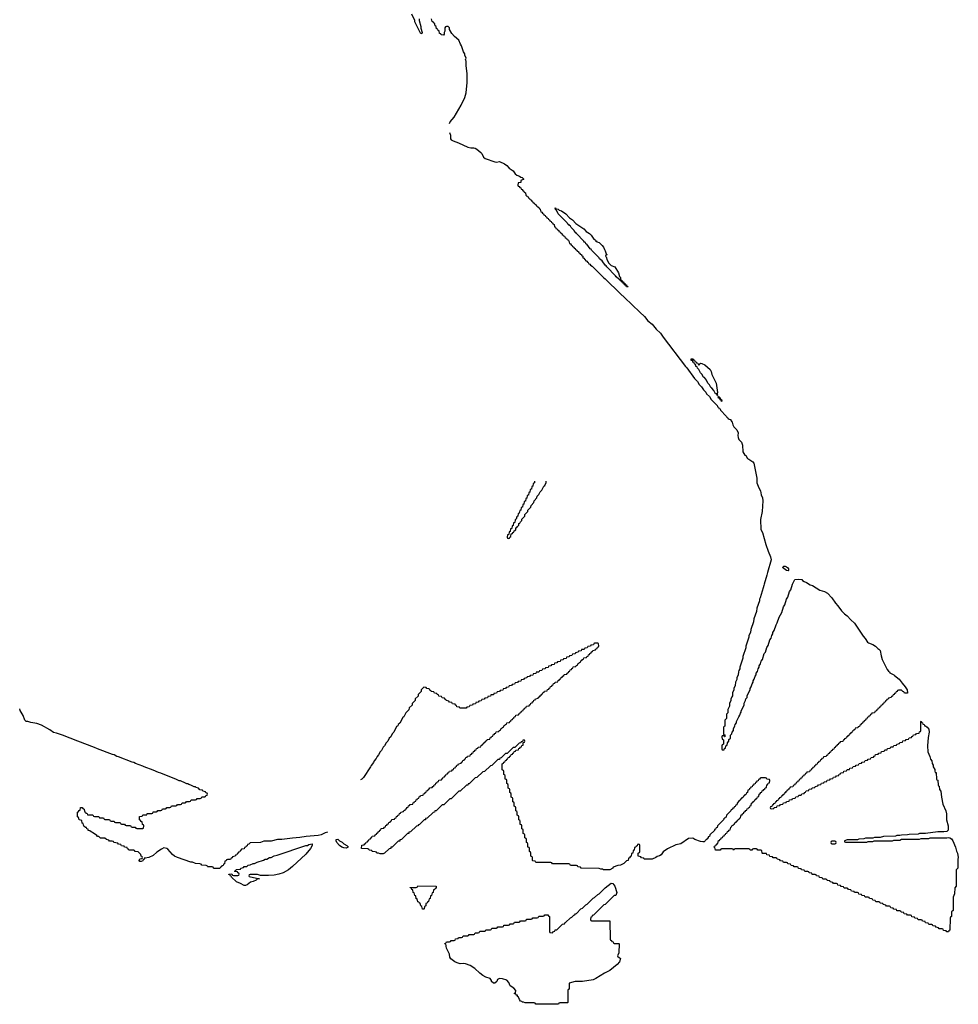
# Model space of a CAD drawing. Header units: inches. Extents: x 2550115 to 2887259, y 311850 to 494471.
# Tile 102 of 115: x 2790482 to 2802902, y 453088 to 466120. Entities that reach past the tile are written whole.
import ezdxf

# ---------------------------------------------------------------- set-up
doc = ezdxf.new("R2010")
doc.units = ezdxf.units.IN
doc.header["$MEASUREMENT"] = 0
for name, color, linetype in [('C7495', 7, 'Continuous'), ('C7496', 7, 'Continuous'), ('C8405', 7, 'Continuous'), ('C8406', 7, 'Continuous')]:
    doc.layers.add(name, color=color, linetype=linetype)

msp = doc.modelspace()

# ---------------------------------------------------------------- linework, layer by layer
at = {"layer": 'C7495', "color": 6}
for points in [[(2797294, 460000), (2797294, 459990), (2797278, 459982), (2797273, 459947), (2797258, 459942), (2797253, 459907), (2797238, 459902), (2797233, 459867), (2797218, 459862), (2797213, 459827), (2797198, 459822), (2797193, 459787), (2797178, 459782), (2797173, 459747), (2797158, 459742), (2797153, 459707), (2797138, 459702), (2797133, 459667), (2797118, 459662), (2797113, 459627), (2797098, 459622), (2797093, 459587), (2797078, 459582), (2797073, 459547), (2797058, 459542), (2797053, 459507), (2797038, 459502), (2797033, 459467), (2797018, 459462), (2797013, 459427), (2796998, 459422), (2796993, 459387), (2796978, 459382), (2796973, 459347), (2796958, 459342), (2796953, 459307), (2796938, 459302), (2796934, 459270), (2796938, 459258), (2796950, 459254), (2796962, 459258), (2796967, 459273), (2796982, 459278), (2796987, 459313), (2797002, 459318), (2797007, 459333), (2797022, 459338), (2797027, 459353), (2797046, 459370), (2797047, 459393), (2797062, 459398), (2797067, 459413), (2797086, 459430), (2797087, 459453), (2797102, 459458), (2797107, 459473), (2797126, 459490), (2797126, 459510), (2797166, 459550), (2797166, 459570), (2797206, 459610), (2797206, 459630), (2797246, 459670), (2797248, 459692), (2797286, 459730), (2797288, 459752), (2797326, 459790), (2797328, 459812), (2797350, 459834), (2797368, 459872), (2797390, 459894), (2797416, 459944), (2797430, 459954), (2797447, 459993), (2797448, 460000)], [(2800000, 455776), (2799974, 455750), (2799970, 455726), (2799958, 455722), (2799950, 455706), (2799938, 455702), (2799930, 455686), (2799918, 455682), (2799914, 455670), (2799898, 455662), (2799894, 455650), (2799834, 455590), (2799830, 455566), (2799818, 455562), (2799814, 455550), (2799798, 455542), (2799794, 455530), (2799714, 455450), (2799710, 455426), (2799698, 455422), (2799690, 455406), (2799678, 455402), (2799674, 455390), (2799614, 455330), (2799611, 455309), (2799594, 455306), (2799590, 455286), (2799578, 455282), (2799574, 455270), (2799558, 455262), (2799554, 455250), (2799540, 455240), (2799522, 455238), (2799490, 455243), (2799415, 455270), (2799390, 455286), (2799330, 455282), (2799230, 455210), (2799163, 455197), (2799053, 455147), (2798996, 455105), (2798970, 455067), (2798950, 455053), (2798917, 455043), (2798898, 455030), (2798850, 455010), (2798746, 455010), (2798742, 455022), (2798708, 455028), (2798702, 455042), (2798667, 455047), (2798666, 455090), (2798682, 455098), (2798686, 455110), (2798686, 455190), (2798682, 455202), (2798670, 455206), (2798658, 455202), (2798653, 455187), (2798638, 455182), (2798633, 455167), (2798618, 455162), (2798614, 455130), (2798598, 455122), (2798593, 455087), (2798578, 455082), (2798573, 455047), (2798558, 455042), (2798553, 455027), (2798538, 455022), (2798534, 454990), (2798510, 454986), (2798474, 454950), (2798434, 454930), (2798396, 454924), (2798337, 454903), (2798330, 454889), (2798290, 454869), (2798209, 454869), (2798196, 454876), (2798170, 454878), (2798150, 454886), (2797910, 454889), (2797902, 454902), (2797867, 454907), (2797862, 454922), (2797850, 454926), (2797770, 454926), (2797762, 454942), (2797750, 454946), (2797530, 454946), (2797522, 454962), (2797510, 454966), (2797310, 454966), (2797302, 454982), (2797270, 454986), (2797266, 454990), (2797266, 455030), (2797262, 455042), (2797246, 455050), (2797246, 455090), (2797242, 455102), (2797226, 455110), (2797226, 455150), (2797222, 455162), (2797206, 455170), (2797206, 455210), (2797202, 455222), (2797186, 455230), (2797186, 455270), (2797182, 455282), (2797166, 455290), (2797166, 455330), (2797162, 455342), (2797146, 455350), (2797146, 455390), (2797142, 455402), (2797126, 455410), (2797126, 455450), (2797122, 455462), (2797106, 455470), (2797106, 455510), (2797102, 455522), (2797086, 455530), (2797086, 455570), (2797082, 455582), (2797066, 455590), (2797066, 455630), (2797062, 455642), (2797046, 455650), (2797046, 455690), (2797042, 455702), (2797026, 455710), (2797026, 455750), (2797022, 455762), (2797006, 455770), (2797006, 455810), (2797002, 455822), (2796986, 455830), (2796986, 455870), (2796982, 455882), (2796966, 455890), (2796966, 455930), (2796962, 455942), (2796946, 455950), (2796946, 455990), (2796942, 456002), (2796926, 456010), (2796926, 456050), (2796922, 456062), (2796906, 456070), (2796906, 456110), (2796902, 456122), (2796886, 456130), (2796886, 456170), (2796882, 456182), (2796866, 456190), (2796866, 456270), (2796882, 456278), (2796890, 456294), (2796902, 456298), (2796910, 456314), (2796922, 456318), (2796927, 456333), (2796942, 456338), (2796947, 456353), (2796962, 456358), (2796967, 456373), (2796982, 456378), (2796987, 456393), (2797002, 456398), (2797007, 456413), (2797022, 456418), (2797027, 456433), (2797042, 456438), (2797047, 456453), (2797082, 456458), (2797087, 456473), (2797102, 456478), (2797107, 456493), (2797122, 456498), (2797127, 456513), (2797142, 456518), (2797146, 456554), (2797162, 456558), (2797166, 456570), (2797162, 456582), (2797150, 456586), (2797138, 456582), (2797134, 456566), (2797118, 456562), (2797113, 456547), (2797090, 456546), (2797033, 456487), (2797010, 456486), (2796933, 456407), (2796910, 456406), (2796851, 456349), (2796834, 456346), (2796831, 456329), (2796810, 456326), (2796731, 456249), (2796710, 456246), (2796631, 456169), (2796610, 456166), (2796531, 456089), (2796510, 456086), (2796430, 456008), (2796414, 456006), (2796412, 455990), (2796392, 455988), (2796311, 455909), (2796292, 455908), (2796191, 455809), (2796172, 455808), (2796092, 455730), (2796072, 455728), (2795992, 455650), (2795973, 455647), (2795970, 455629), (2795952, 455628), (2795872, 455550), (2795853, 455547), (2795850, 455529), (2795832, 455528), (2795772, 455470), (2795758, 455462), (2795750, 455449), (2795732, 455448), (2795652, 455370), (2795633, 455367), (2795630, 455349), (2795612, 455348), (2795532, 455270), (2795513, 455267), (2795510, 455249), (2795492, 455248), (2795412, 455170), (2795393, 455167), (2795391, 455150), (2795372, 455148), (2795310, 455089), (2795290, 455078), (2795250, 455078), (2795230, 455089), (2795206, 455090), (2795202, 455102), (2795187, 455107), (2795146, 455110), (2795142, 455122), (2795106, 455130), (2795102, 455142), (2795090, 455146), (2795006, 455150), (2795007, 455193), (2795042, 455198), (2795047, 455213), (2795062, 455218), (2795067, 455233), (2795082, 455238), (2795087, 455253), (2795102, 455258), (2795107, 455273), (2795122, 455278), (2795127, 455293), (2795142, 455298), (2795147, 455313), (2795182, 455318), (2795187, 455333), (2795202, 455338), (2795207, 455353), (2795222, 455358), (2795227, 455373), (2795242, 455378), (2795247, 455393), (2795262, 455398), (2795267, 455413), (2795302, 455418), (2795307, 455433), (2795322, 455438), (2795327, 455453), (2795342, 455458), (2795347, 455473), (2795362, 455478), (2795367, 455493), (2795382, 455498), (2795387, 455513), (2795402, 455518), (2795407, 455533), (2795442, 455538), (2795447, 455553), (2795462, 455558), (2795467, 455573), (2795482, 455578), (2795487, 455593), (2795502, 455598), (2795507, 455613), (2795522, 455618), (2795527, 455633), (2795562, 455638), (2795567, 455653), (2795582, 455658), (2795587, 455673), (2795602, 455678), (2795607, 455693), (2795622, 455698), (2795627, 455713), (2795642, 455718), (2795647, 455733), (2795682, 455738), (2795687, 455753), (2795702, 455758), (2795707, 455773), (2795722, 455778), (2795727, 455793), (2795742, 455798), (2795747, 455813), (2795762, 455818), (2795767, 455833), (2795782, 455838), (2795787, 455853), (2795822, 455858), (2795827, 455873), (2795842, 455878), (2795847, 455893), (2795862, 455898), (2795867, 455913), (2795882, 455918), (2795887, 455933), (2795902, 455938), (2795907, 455953), (2795942, 455958), (2795947, 455973), (2795962, 455978), (2795967, 455993), (2795982, 455998), (2795987, 456013), (2796002, 456018), (2796007, 456033), (2796022, 456038), (2796027, 456053), (2796062, 456058), (2796067, 456073), (2796082, 456078), (2796087, 456093), (2796102, 456098), (2796107, 456113), (2796122, 456118), (2796127, 456133), (2796142, 456138), (2796147, 456153), (2796162, 456158), (2796167, 456173), (2796202, 456178), (2796207, 456193), (2796222, 456198), (2796227, 456213), (2796242, 456218), (2796247, 456233), (2796262, 456238), (2796267, 456253), (2796282, 456258), (2796287, 456273), (2796322, 456278), (2796327, 456293), (2796342, 456298), (2796347, 456313), (2796362, 456318), (2796367, 456333), (2796382, 456338), (2796387, 456353), (2796402, 456358), (2796407, 456373), (2796442, 456378), (2796447, 456393), (2796462, 456398), (2796467, 456413), (2796482, 456418), (2796487, 456433), (2796502, 456438), (2796507, 456453), (2796522, 456458), (2796527, 456473), (2796542, 456478), (2796547, 456493), (2796582, 456498), (2796587, 456513), (2796602, 456518), (2796607, 456533), (2796622, 456538), (2796627, 456553), (2796642, 456558), (2796647, 456573), (2796662, 456578), (2796667, 456593), (2796702, 456598), (2796707, 456613), (2796722, 456618), (2796727, 456633), (2796742, 456638), (2796747, 456653), (2796762, 456658), (2796767, 456673), (2796782, 456678), (2796787, 456693), (2796822, 456698), (2796827, 456713), (2796842, 456718), (2796847, 456733), (2796862, 456738), (2796867, 456753), (2796882, 456758), (2796887, 456773), (2796902, 456778), (2796907, 456793), (2796922, 456798), (2796927, 456813), (2796962, 456818), (2796967, 456833), (2796982, 456838), (2796987, 456853), (2797002, 456858), (2797007, 456873), (2797022, 456878), (2797027, 456893), (2797042, 456898), (2797047, 456913), (2797082, 456918), (2797087, 456933), (2797102, 456938), (2797107, 456953), (2797122, 456958), (2797127, 456973), (2797142, 456978), (2797147, 456993), (2797162, 456998), (2797167, 457013), (2797182, 457018), (2797187, 457033), (2797222, 457038), (2797227, 457053), (2797242, 457058), (2797247, 457073), (2797262, 457078), (2797267, 457093), (2797282, 457098), (2797287, 457113), (2797302, 457118), (2797307, 457133), (2797342, 457138), (2797347, 457153), (2797362, 457158), (2797367, 457173), (2797382, 457178), (2797387, 457193), (2797402, 457198), (2797407, 457213), (2797422, 457218), (2797427, 457233), (2797462, 457238), (2797467, 457253), (2797482, 457258), (2797487, 457273), (2797502, 457278), (2797507, 457293), (2797522, 457298), (2797527, 457313), (2797542, 457318), (2797547, 457333), (2797562, 457338), (2797567, 457353), (2797602, 457358), (2797607, 457373), (2797622, 457378), (2797627, 457393), (2797642, 457398), (2797647, 457413), (2797662, 457418), (2797667, 457433), (2797682, 457438), (2797687, 457453), (2797722, 457458), (2797727, 457473), (2797742, 457478), (2797747, 457493), (2797762, 457498), (2797767, 457513), (2797782, 457518), (2797787, 457533), (2797802, 457538), (2797807, 457553), (2797842, 457558), (2797847, 457573), (2797862, 457578), (2797867, 457593), (2797882, 457598), (2797887, 457613), (2797902, 457618), (2797907, 457633), (2797922, 457638), (2797927, 457653), (2797942, 457658), (2797947, 457673), (2797982, 457678), (2797987, 457693), (2798002, 457698), (2798007, 457713), (2798022, 457718), (2798027, 457733), (2798042, 457738), (2798047, 457753), (2798062, 457758), (2798067, 457773), (2798102, 457778), (2798107, 457793), (2798122, 457798), (2798127, 457813), (2798142, 457818), (2798146, 457830), (2798142, 457862), (2798130, 457866), (2798090, 457866), (2798078, 457862), (2798073, 457847), (2798038, 457842), (2798033, 457827), (2797998, 457822), (2797993, 457807), (2797958, 457802), (2797950, 457786), (2797918, 457782), (2797910, 457766), (2797878, 457762), (2797873, 457747), (2797838, 457742), (2797833, 457727), (2797798, 457722), (2797790, 457706), (2797758, 457702), (2797753, 457687), (2797718, 457682), (2797713, 457667), (2797678, 457662), (2797673, 457647), (2797638, 457642), (2797633, 457627), (2797598, 457622), (2797590, 457606), (2797558, 457602), (2797553, 457587), (2797518, 457582), (2797510, 457566), (2797478, 457562), (2797473, 457547), (2797438, 457542), (2797433, 457527), (2797398, 457522), (2797393, 457507), (2797358, 457502), (2797350, 457486), (2797318, 457482), (2797313, 457467), (2797278, 457462), (2797270, 457446), (2797238, 457442), (2797230, 457426), (2797198, 457422), (2797193, 457407), (2797158, 457402), (2797150, 457386), (2797118, 457382), (2797113, 457367), (2797078, 457362), (2797070, 457346), (2797038, 457342), (2797030, 457326), (2796998, 457322), (2796990, 457306), (2796958, 457302), (2796950, 457286), (2796918, 457282), (2796910, 457266), (2796878, 457262), (2796873, 457247), (2796838, 457242), (2796830, 457226), (2796798, 457222), (2796793, 457207), (2796758, 457202), (2796750, 457186), (2796718, 457182), (2796710, 457166), (2796678, 457162), (2796670, 457146), (2796638, 457142), (2796630, 457126), (2796598, 457122), (2796590, 457106), (2796558, 457102), (2796550, 457086), (2796518, 457082), (2796513, 457067), (2796478, 457062), (2796473, 457047), (2796438, 457042), (2796430, 457026), (2796398, 457022), (2796390, 457006), (2796307, 457007), (2796302, 457022), (2796267, 457027), (2796262, 457042), (2796247, 457047), (2796242, 457062), (2796210, 457066), (2796202, 457082), (2796170, 457086), (2796162, 457102), (2796127, 457107), (2796122, 457122), (2796107, 457127), (2796102, 457142), (2796070, 457146), (2796062, 457162), (2796027, 457167), (2796022, 457182), (2796007, 457187), (2796002, 457202), (2795970, 457206), (2795962, 457222), (2795927, 457227), (2795922, 457242), (2795907, 457247), (2795902, 457262), (2795870, 457266), (2795862, 457282), (2795830, 457286), (2795794, 457250), (2795793, 457227), (2795754, 457190), (2795753, 457167), (2795714, 457130), (2795713, 457107), (2795674, 457070), (2795673, 457047), (2795634, 457010), (2795633, 456987), (2795590, 456946), (2795565, 456895), (2795550, 456886), (2795511, 456809), (2795492, 456790), (2795485, 456775), (2795470, 456766), (2795431, 456689), (2795412, 456670), (2795391, 456629), (2795372, 456610), (2795351, 456569), (2795332, 456550), (2795311, 456509), (2795292, 456490), (2795271, 456449), (2795252, 456430), (2795231, 456389), (2795212, 456370), (2795200, 456340), (2795172, 456310), (2795165, 456290), (2795131, 456249), (2795125, 456230), (2795031, 456089), (2795011, 456069), (2794990, 456059)], [(2800000, 457507), (2799992, 457490), (2799991, 457450), (2799972, 457410), (2799971, 457389), (2799952, 457350), (2799951, 457309), (2799932, 457270), (2799932, 457250), (2799912, 457210), (2799912, 457170), (2799904, 457156), (2799893, 457127), (2799892, 457108), (2799874, 457070), (2799873, 457033), (2799854, 456990), (2799852, 456948), (2799834, 456930), (2799834, 456870), (2799814, 456850), (2799814, 456770), (2799798, 456762), (2799794, 456750), (2799794, 456670), (2799798, 456658), (2799813, 456653), (2799814, 456630), (2799807, 456627), (2799802, 456642), (2799790, 456646), (2799778, 456642), (2799774, 456630), (2799778, 456598), (2799794, 456590), (2799794, 456530), (2799778, 456522), (2799774, 456510), (2799774, 456470), (2799778, 456458), (2799790, 456454), (2799802, 456458), (2799807, 456473), (2799822, 456478), (2799826, 456510), (2799842, 456518), (2799846, 456550), (2799866, 456570), (2799867, 456593), (2799886, 456610), (2799888, 456652), (2799906, 456670), (2799908, 456692), (2799927, 456713), (2799928, 456732), (2799947, 456773), (2799948, 456790), (2799967, 456813), (2799968, 456830), (2800000, 456894)], [(2794553, 455367), (2794523, 455357), (2794471, 455330), (2794430, 455321), (2794271, 455309), (2794190, 455294), (2794090, 455289), (2793949, 455269), (2793892, 455268), (2793810, 455249), (2793713, 455247), (2793670, 455228), (2793530, 455226), (2793513, 455207), (2793498, 455202), (2793493, 455187), (2793478, 455182), (2793473, 455167), (2793458, 455162), (2793453, 455147), (2793418, 455142), (2793413, 455127), (2793398, 455122), (2793393, 455107), (2793378, 455102), (2793373, 455087), (2793358, 455082), (2793353, 455067), (2793338, 455062), (2793333, 455047), (2793298, 455042), (2793293, 455027), (2793278, 455022), (2793270, 455006), (2793230, 455006), (2793218, 455002), (2793213, 454987), (2793198, 454982), (2793193, 454947), (2793178, 454942), (2793173, 454927), (2793158, 454922), (2793153, 454907), (2793138, 454902), (2793130, 454886), (2793053, 454887), (2793046, 454890), (2793042, 454902), (2793030, 454906), (2792972, 454908), (2792966, 454910), (2792962, 454922), (2792950, 454926), (2792890, 454929), (2792882, 454942), (2792867, 454947), (2792806, 454950), (2792769, 454969), (2792746, 454970), (2792571, 455029), (2792529, 455050), (2792504, 455070), (2792441, 455141), (2792430, 455149), (2792390, 455158), (2792357, 455143), (2792298, 455102), (2792250, 455057), (2792190, 455030), (2792142, 455022), (2792134, 455026), (2792134, 455014), (2792126, 455006), (2792114, 455006), (2792110, 454988), (2792090, 454978), (2792070, 454978), (2792062, 454990), (2792070, 455014), (2792102, 455018), (2792106, 455030), (2792102, 455042), (2792087, 455047), (2792086, 455070), (2792050, 455106), (2792010, 455109), (2792002, 455122), (2791990, 455126), (2791928, 455128), (2791922, 455142), (2791907, 455147), (2791902, 455162), (2791870, 455166), (2791862, 455182), (2791827, 455187), (2791822, 455202), (2791790, 455206), (2791782, 455222), (2791728, 455228), (2791722, 455242), (2791707, 455247), (2791670, 455248), (2791662, 455262), (2791630, 455268), (2791610, 455286), (2791550, 455286), (2791528, 455308), (2791510, 455309), (2791501, 455321), (2791443, 455363), (2791426, 455370), (2791410, 455386), (2791390, 455388), (2791387, 455407), (2791368, 455410), (2791366, 455426), (2791346, 455430), (2791342, 455442), (2791330, 455446), (2791322, 455482), (2791310, 455486), (2791302, 455522), (2791270, 455528), (2791262, 455562), (2791246, 455570), (2791246, 455630), (2791262, 455638), (2791267, 455653), (2791282, 455658), (2791287, 455693), (2791310, 455694), (2791318, 455678), (2791333, 455673), (2791338, 455638), (2791353, 455633), (2791358, 455618), (2791373, 455613), (2791378, 455598), (2791390, 455594), (2791450, 455594), (2791458, 455578), (2791470, 455574), (2791530, 455574), (2791538, 455558), (2791550, 455554), (2791590, 455554), (2791598, 455538), (2791610, 455534), (2791670, 455534), (2791678, 455518), (2791690, 455514), (2791730, 455514), (2791738, 455498), (2791750, 455494), (2791810, 455494), (2791818, 455478), (2791830, 455474), (2791870, 455474), (2791878, 455458), (2791890, 455454), (2791950, 455454), (2791958, 455438), (2791970, 455434), (2792010, 455434), (2792018, 455418), (2792030, 455414), (2792110, 455414), (2792122, 455418), (2792126, 455450), (2792122, 455462), (2792106, 455470), (2792102, 455502), (2792087, 455507), (2792082, 455522), (2792066, 455530), (2792067, 455573), (2792102, 455578), (2792110, 455594), (2792150, 455594), (2792162, 455598), (2792170, 455614), (2792230, 455614), (2792242, 455618), (2792250, 455634), (2792290, 455634), (2792302, 455638), (2792310, 455654), (2792350, 455654), (2792362, 455658), (2792370, 455674), (2792410, 455674), (2792422, 455678), (2792430, 455694), (2792470, 455694), (2792482, 455698), (2792490, 455714), (2792550, 455714), (2792562, 455718), (2792570, 455734), (2792610, 455734), (2792622, 455738), (2792630, 455754), (2792670, 455754), (2792682, 455758), (2792690, 455774), (2792730, 455774), (2792742, 455778), (2792750, 455794), (2792810, 455794), (2792822, 455798), (2792830, 455814), (2792870, 455814), (2792882, 455818), (2792890, 455834), (2792930, 455834), (2792942, 455838), (2792947, 455853), (2792962, 455858), (2792966, 455870), (2792962, 455882), (2792947, 455887), (2792942, 455902), (2792907, 455907), (2792902, 455922), (2792867, 455927), (2792846, 455950), (2792818, 455958), (2792810, 455966), (2792790, 455966), (2792746, 455990), (2792718, 455998), (2792707, 456007), (2792693, 456007), (2792675, 456015), (2792610, 456048), (2792590, 456048), (2792574, 456054), (2792546, 456070), (2792490, 456088), (2792350, 456149), (2792317, 456157), (2792250, 456189), (2792130, 456229), (2792110, 456241), (2792015, 456275), (2791990, 456289), (2791970, 456293), (2791790, 456365), (2791769, 456369), (2791730, 456389), (2791710, 456393), (2791510, 456470), (2791470, 456489), (2791250, 456570), (2791050, 456649), (2790970, 456677), (2790930, 456684), (2790879, 456719), (2790770, 456783), (2790710, 456806), (2790630, 456818), (2790590, 456829), (2790568, 456830), (2790550, 456848), (2790529, 456910), (2790490, 456975), (2790482, 456998)], [(2800000, 455146), (2799950, 455146), (2799938, 455142), (2799930, 455128), (2799922, 455142), (2799910, 455146), (2799770, 455146), (2799758, 455142), (2799750, 455128), (2799689, 455129), (2799682, 455162), (2799670, 455166), (2799669, 455171), (2799682, 455178), (2799690, 455194), (2799702, 455198), (2799710, 455214), (2799722, 455218), (2799730, 455254), (2799742, 455258), (2799746, 455270), (2799762, 455278), (2799766, 455290), (2799782, 455298), (2799790, 455314), (2799802, 455318), (2799806, 455330), (2799822, 455338), (2799826, 455350), (2799842, 455358), (2799850, 455374), (2799862, 455378), (2799870, 455394), (2799882, 455398), (2799890, 455434), (2799902, 455438), (2799910, 455454), (2799922, 455458), (2799926, 455470), (2799942, 455478), (2799946, 455490), (2799962, 455498), (2799970, 455514), (2799982, 455518), (2799986, 455530), (2800000, 455537)]]:
    msp.add_lwpolyline(points, dxfattribs=at)
for points in [[(2793773, 454793), (2793670, 454795), (2793630, 454808), (2793530, 454806), (2793518, 454802), (2793514, 454790), (2793518, 454778), (2793654, 454750), (2793630, 454748), (2793612, 454730), (2793570, 454713), (2793534, 454706), (2793490, 454669), (2793470, 454659), (2793450, 454659), (2793405, 454685), (2793349, 454709), (2793286, 454770), (2793282, 454782), (2793270, 454786), (2793262, 454802), (2793250, 454806), (2793248, 454812), (2793290, 454814), (2793298, 454798), (2793310, 454794), (2793370, 454794), (2793382, 454798), (2793386, 454810), (2793382, 454822), (2793367, 454827), (2793362, 454842), (2793330, 454846), (2793326, 454850), (2793342, 454858), (2793348, 454872), (2793402, 454878), (2793406, 454890), (2793442, 454898), (2793450, 454912), (2793487, 454913), (2793506, 454930), (2793530, 454932), (2793570, 454951), (2793590, 454952), (2793626, 454970), (2793710, 454998), (2793730, 455011), (2793750, 455011), (2793789, 455031), (2793810, 455031), (2793850, 455051), (2793890, 455061), (2794269, 455191), (2794290, 455191), (2794310, 455201), (2794351, 455211), (2794351, 455190), (2794330, 455150), (2794270, 455075), (2794091, 454910), (2794039, 454870), (2793970, 454830), (2793911, 454810), (2793850, 454797)], [(2794804, 455156), (2794770, 455161), (2794744, 455170), (2794714, 455190), (2794679, 455230), (2794669, 455250), (2794669, 455271), (2794692, 455272), (2794714, 455250), (2794750, 455232), (2794770, 455212), (2794811, 455191), (2794834, 455170), (2794830, 455166)], [(2798350, 453894), (2798410, 453894), (2798414, 453890), (2798412, 453770), (2798394, 453730), (2798398, 453718), (2798410, 453714), (2798430, 453694), (2798417, 453650), (2798390, 453615), (2798290, 453535), (2798220, 453500), (2798107, 453430), (2798070, 453412), (2797930, 453389), (2797832, 453388), (2797754, 453370), (2797754, 453290), (2797738, 453282), (2797734, 453270), (2797734, 453110), (2797730, 453106), (2797630, 453106), (2797618, 453102), (2797610, 453088), (2797310, 453089), (2797302, 453102), (2797290, 453106), (2797171, 453109), (2797150, 453118), (2797130, 453118), (2797125, 453125), (2797109, 453130), (2797095, 453150), (2797082, 453182), (2797069, 453190), (2797067, 453207), (2797050, 453209), (2797046, 453226), (2797030, 453228), (2797030, 453234), (2797042, 453238), (2797046, 453270), (2797021, 453301), (2796972, 453332), (2796956, 453376), (2796930, 453407), (2796870, 453427), (2796830, 453429), (2796805, 453415), (2796795, 453390), (2796771, 453370), (2796750, 453369), (2796725, 453390), (2796723, 453403), (2796709, 453429), (2796650, 453449), (2796610, 453470), (2796570, 453501), (2796504, 453564), (2796443, 453603), (2796382, 453622), (2796350, 453627), (2796310, 453625), (2796270, 453635), (2796239, 453650), (2796189, 453690), (2796173, 453710), (2796169, 453750), (2796129, 453830), (2796123, 453857), (2796127, 453867), (2796122, 453882), (2796110, 453886), (2796108, 453892), (2796122, 453898), (2796130, 453914), (2796170, 453914), (2796182, 453918), (2796190, 453934), (2796230, 453934), (2796242, 453938), (2796247, 453953), (2796282, 453958), (2796290, 453974), (2796330, 453974), (2796342, 453978), (2796350, 453994), (2796410, 453994), (2796422, 453998), (2796430, 454014), (2796490, 454014), (2796502, 454018), (2796510, 454034), (2796550, 454034), (2796562, 454038), (2796570, 454054), (2796630, 454054), (2796642, 454058), (2796650, 454074), (2796710, 454074), (2796722, 454078), (2796730, 454094), (2796790, 454094), (2796802, 454098), (2796810, 454114), (2796870, 454114), (2796882, 454118), (2796890, 454134), (2796950, 454134), (2796962, 454138), (2796970, 454154), (2797010, 454154), (2797022, 454158), (2797030, 454174), (2797090, 454174), (2797102, 454178), (2797110, 454194), (2797170, 454194), (2797182, 454198), (2797190, 454214), (2797250, 454214), (2797262, 454218), (2797270, 454234), (2797330, 454234), (2797342, 454238), (2797350, 454254), (2797410, 454254), (2797422, 454258), (2797430, 454274), (2797470, 454274), (2797478, 454258), (2797494, 454250), (2797494, 454050), (2797498, 454038), (2797530, 454034), (2797547, 454053), (2797562, 454058), (2797567, 454073), (2797590, 454074), (2797666, 454150), (2797690, 454154), (2797695, 454165), (2797706, 454170), (2797769, 454231), (2797790, 454242), (2797814, 454266), (2797828, 454272), (2797835, 454285), (2797850, 454292), (2797908, 454350), (2797930, 454362), (2797974, 454406), (2797990, 454412), (2798069, 454491), (2798090, 454502), (2798130, 454542), (2798150, 454552), (2798229, 454631), (2798309, 454691), (2798330, 454687), (2798356, 454650), (2798383, 454570), (2798371, 454529), (2798350, 454526), (2798231, 454409), (2798210, 454406), (2798073, 454267), (2798058, 454262), (2798053, 454247), (2798038, 454242), (2798034, 454210), (2798038, 454198), (2798050, 454194), (2798293, 454193), (2798294, 453950), (2798298, 453938), (2798313, 453933), (2798318, 453918), (2798333, 453913), (2798338, 453898)], [(2795810, 454346), (2795802, 454382), (2795788, 454390), (2795782, 454422), (2795766, 454430), (2795762, 454442), (2795750, 454446), (2795742, 454482), (2795730, 454486), (2795722, 454522), (2795710, 454526), (2795702, 454562), (2795688, 454570), (2795682, 454602), (2795670, 454606), (2795666, 454626), (2795650, 454628), (2795650, 454634), (2795730, 454634), (2795742, 454638), (2795750, 454654), (2795993, 454653), (2795993, 454627), (2795978, 454622), (2795973, 454607), (2795958, 454602), (2795954, 454570), (2795938, 454562), (2795933, 454527), (2795918, 454522), (2795913, 454487), (2795898, 454482), (2795893, 454447), (2795878, 454442), (2795873, 454427), (2795858, 454422), (2795854, 454390), (2795838, 454382), (2795834, 454350), (2795830, 454346)]]:
    msp.add_lwpolyline(points, close=True, dxfattribs=at)
at = {"layer": 'C7496', "color": 6}
for points in [[(2795769, 466130), (2795769, 466109), (2795789, 466030), (2795788, 466008), (2795806, 465950), (2795802, 465938), (2795790, 465934), (2795711, 466091), (2795711, 466111), (2795671, 466191)], [(2796170, 464748), (2796179, 464770), (2796230, 464829), (2796324, 464990), (2796370, 465090), (2796390, 465150), (2796404, 465290), (2796404, 465410), (2796391, 465510), (2796391, 465571), (2796382, 465590), (2796391, 465610), (2796371, 465651), (2796371, 465670), (2796355, 465695), (2796330, 465772), (2796315, 465795), (2796292, 465850), (2796236, 465896), (2796198, 465938), (2796171, 465990), (2796170, 466011), (2796150, 466031), (2796129, 466031), (2796116, 466024), (2796109, 466011), (2796108, 465970), (2796098, 465950), (2796098, 465930), (2796090, 465914), (2796058, 465918), (2796053, 465933), (2796038, 465938), (2796033, 465973), (2796018, 465978), (2796013, 465993), (2795998, 465998), (2795994, 466030), (2795978, 466038), (2795974, 466050), (2795974, 466070), (2795958, 466078), (2795953, 466093), (2795938, 466098), (2795933, 466133)], [(2796170, 464625), (2796182, 464590), (2796182, 464542), (2796191, 464530), (2796216, 464516), (2796290, 464490), (2796413, 464433), (2796450, 464422), (2796490, 464424), (2796510, 464419), (2796530, 464408), (2796583, 464363), (2796595, 464350), (2796619, 464299), (2796641, 464281), (2796770, 464239), (2796790, 464236), (2796830, 464241), (2796896, 464210), (2796930, 464190), (2796957, 464157), (2797010, 464119), (2797038, 464078), (2797061, 464061), (2797094, 464050), (2797115, 464035), (2797132, 464030), (2797150, 464012), (2797150, 464006), (2797122, 463998), (2797114, 463990), (2797113, 463967), (2797078, 463962), (2797074, 463930), (2797078, 463918), (2797093, 463913), (2797098, 463898), (2797113, 463893), (2797118, 463878), (2797130, 463874), (2797138, 463858), (2797154, 463850), (2797158, 463838), (2797174, 463830), (2797178, 463798), (2797194, 463790), (2797198, 463778), (2797210, 463774), (2797218, 463758), (2797234, 463750), (2797238, 463738), (2797254, 463730), (2797258, 463718), (2797274, 463710), (2797278, 463698), (2797290, 463694), (2797298, 463678), (2797314, 463670), (2797318, 463658), (2797334, 463650), (2797338, 463638), (2797354, 463630), (2797358, 463618), (2797370, 463614), (2797378, 463578), (2797390, 463574), (2797398, 463558), (2797414, 463550), (2797418, 463538), (2797434, 463530), (2797438, 463518), (2797454, 463510), (2797458, 463498), (2797474, 463490), (2797478, 463478), (2797494, 463470), (2797498, 463458), (2797514, 463450), (2797518, 463438), (2797534, 463430), (2797538, 463418), (2797554, 463410), (2797558, 463378), (2797570, 463374), (2797578, 463358), (2797594, 463350), (2797598, 463338), (2797614, 463330), (2797618, 463318), (2797634, 463310), (2797638, 463298), (2797654, 463290), (2797658, 463278), (2797674, 463270), (2797678, 463258), (2797690, 463254), (2797698, 463238), (2797714, 463230), (2797718, 463218), (2797730, 463214), (2797738, 463198), (2797750, 463194), (2797758, 463158), (2797770, 463154), (2797778, 463138), (2797794, 463130), (2797798, 463118), (2797814, 463110), (2797818, 463098), (2797834, 463090), (2797838, 463078), (2797854, 463070), (2797858, 463058), (2797874, 463050), (2797878, 463038), (2797894, 463030), (2797898, 463018), (2797914, 463010), (2797918, 462998), (2797934, 462990), (2797934, 462970), (2797945, 462965), (2797974, 462930), (2797985, 462925), (2797994, 462910), (2798005, 462905), (2798014, 462890), (2798025, 462885), (2798034, 462870), (2798057, 462857), (2798162, 462750), (2798210, 462705), (2798231, 462691), (2798431, 462490), (2798485, 462445), (2798690, 462250), (2798750, 462191), (2798795, 462135), (2798850, 462090), (2798906, 462026), (2798963, 461970), (2798997, 461917), (2799291, 461530), (2799311, 461511), (2799410, 461372), (2799451, 461330), (2799472, 461290), (2799502, 461262), (2799530, 461222), (2799562, 461190), (2799572, 461170), (2799611, 461131), (2799630, 461094), (2799710, 461014), (2799714, 460994), (2799730, 460992), (2799734, 460974), (2799751, 460971), (2799754, 460950), (2799831, 460871), (2799834, 460870), (2799838, 460858), (2799854, 460850), (2799858, 460838), (2799871, 460831), (2799891, 460830), (2799894, 460814), (2799910, 460792), (2799918, 460758), (2799931, 460731), (2799971, 460690), (2799990, 460652), (2799985, 460615), (2799988, 460588), (2800000, 460564)], [(2797294, 460010), (2797294, 460000)], [(2797448, 460000), (2797448, 460010)]]:
    msp.add_lwpolyline(points, dxfattribs=at)
for points in [[(2798510, 462586), (2798502, 462602), (2798486, 462610), (2798482, 462622), (2798470, 462626), (2798462, 462642), (2798446, 462650), (2798442, 462662), (2798426, 462670), (2798422, 462682), (2798410, 462686), (2798376, 462716), (2798368, 462730), (2798250, 462848), (2798242, 462862), (2798229, 462869), (2798188, 462928), (2798156, 462956), (2798148, 462970), (2798050, 463068), (2798042, 463082), (2798029, 463089), (2797988, 463148), (2797975, 463155), (2797969, 463169), (2797955, 463175), (2797948, 463190), (2797850, 463288), (2797842, 463302), (2797829, 463309), (2797818, 463330), (2797778, 463370), (2797769, 463389), (2797755, 463395), (2797749, 463409), (2797735, 463415), (2797728, 463430), (2797609, 463549), (2797588, 463588), (2797570, 463606), (2797566, 463630), (2797572, 463630), (2797578, 463618), (2797609, 463611), (2797621, 463601), (2797650, 463590), (2797710, 463550), (2797759, 463499), (2797798, 463470), (2797843, 463423), (2797947, 463350), (2797976, 463316), (2798021, 463290), (2798046, 463270), (2798060, 463240), (2798077, 463217), (2798091, 463210), (2798095, 463195), (2798110, 463191), (2798120, 463180), (2798150, 463170), (2798190, 463133), (2798207, 463110), (2798219, 463079), (2798230, 463062), (2798242, 463022), (2798250, 463014), (2798250, 463006), (2798238, 463002), (2798234, 462990), (2798242, 462982), (2798256, 462936), (2798276, 462896), (2798307, 462867), (2798357, 462850), (2798405, 462770), (2798420, 462720), (2798431, 462709), (2798434, 462674), (2798450, 462672), (2798454, 462654), (2798470, 462652), (2798474, 462634), (2798490, 462632), (2798494, 462614), (2798510, 462612), (2798514, 462594), (2798534, 462590), (2798530, 462586)], [(2799470, 461554), (2799482, 461558), (2799486, 461574), (2799490, 461574), (2799509, 461571), (2799550, 461553), (2799617, 461490), (2799630, 461465), (2799642, 461422), (2799697, 461310), (2799714, 461186), (2799711, 461171), (2799714, 461146), (2799710, 461146), (2799706, 461166), (2799689, 461169), (2799668, 461210), (2799642, 461242), (2799629, 461250), (2799609, 461289), (2799589, 461309), (2799569, 461349), (2799542, 461382), (2799529, 461389), (2799509, 461429), (2799490, 461448), (2799469, 461489), (2799450, 461506), (2799446, 461526), (2799430, 461528), (2799428, 461548), (2799422, 461562), (2799410, 461566), (2799402, 461582), (2799390, 461586), (2799387, 461607), (2799369, 461610), (2799367, 461633), (2799394, 461630), (2799398, 461618), (2799412, 461612), (2799414, 461594), (2799432, 461592), (2799438, 461578), (2799454, 461574), (2799458, 461558)], [(2799770, 461066), (2799766, 461086), (2799750, 461088), (2799746, 461106), (2799729, 461109), (2799726, 461134), (2799730, 461134), (2799738, 461118), (2799750, 461114), (2799754, 461094), (2799770, 461092), (2799774, 461070)]]:
    msp.add_lwpolyline(points, close=True, dxfattribs=at)
at = {"layer": 'C8405', "color": 6}
for points in [[(2800238, 460000), (2800238, 459990), (2800263, 459923), (2800286, 459886), (2800295, 459830), (2800310, 459792), (2800316, 459750), (2800308, 459610), (2800285, 459505), (2800291, 459371), (2800310, 459332), (2800355, 459175), (2800386, 459086), (2800419, 459010), (2800427, 458970), (2800377, 458803), (2800370, 458768), (2800331, 458650), (2800330, 458630), (2800318, 458602), (2800281, 458470), (2800271, 458450), (2800271, 458429), (2800236, 458330), (2800231, 458289), (2800196, 458190), (2800191, 458149), (2800156, 458050), (2800151, 458009), (2800131, 457970), (2800130, 457946), (2800091, 457830), (2800090, 457806), (2800051, 457690), (2800051, 457669), (2800011, 457550), (2800011, 457530), (2800000, 457507)], [(2800000, 456894), (2800010, 456914), (2800018, 456942), (2800027, 456953), (2800028, 456970), (2800068, 457050), (2800070, 457074), (2800088, 457110), (2800089, 457130), (2800108, 457150), (2800110, 457174), (2800148, 457250), (2800149, 457270), (2800162, 457290), (2800175, 457330), (2800189, 457351), (2800189, 457371), (2800202, 457390), (2800215, 457430), (2800229, 457450), (2800229, 457471), (2800245, 457495), (2800255, 457530), (2800269, 457550), (2800269, 457570), (2800285, 457595), (2800295, 457630), (2800309, 457651), (2800335, 457730), (2800349, 457751), (2800369, 457810), (2800385, 457835), (2800409, 457910), (2800425, 457935), (2800435, 457970), (2800449, 457990), (2800449, 458010), (2800465, 458035), (2800490, 458112), (2800505, 458135), (2800530, 458212), (2800565, 458275), (2800589, 458350), (2800605, 458375), (2800629, 458450), (2800645, 458475), (2800669, 458550), (2800685, 458575), (2800709, 458650), (2800738, 458710), (2800790, 458717), (2800830, 458710), (2800839, 458699), (2800863, 458683), (2800895, 458670), (2800941, 458641), (2800971, 458630), (2801070, 458571), (2801130, 458551), (2801170, 458530), (2801228, 458470), (2801277, 458397), (2801310, 458360), (2801356, 458296), (2801396, 458256), (2801430, 458230), (2801478, 458178), (2801530, 458131), (2801641, 457961), (2801670, 457930), (2801701, 457881), (2801712, 457872), (2801771, 457850), (2801805, 457830), (2801837, 457797), (2801851, 457790), (2801858, 457778), (2801870, 457771), (2801881, 457701), (2801896, 457650), (2801961, 457521), (2801977, 457497), (2801991, 457490), (2801997, 457477), (2802021, 457461), (2802050, 457450), (2802059, 457439), (2802121, 457390), (2802157, 457337), (2802201, 457290), (2802225, 457250), (2802231, 457209), (2802230, 457206), (2802188, 457208), (2802182, 457222), (2802167, 457227), (2802150, 457246), (2802110, 457246), (2802098, 457242), (2802093, 457227), (2802078, 457222), (2802073, 457207), (2802058, 457202), (2802053, 457187), (2802038, 457182), (2802033, 457167), (2802018, 457162), (2802013, 457147), (2801978, 457142), (2801973, 457127), (2801958, 457122), (2801953, 457107), (2801938, 457102), (2801933, 457087), (2801918, 457082), (2801913, 457067), (2801898, 457062), (2801893, 457047), (2801878, 457042), (2801873, 457027), (2801858, 457022), (2801853, 457007), (2801838, 457002), (2801833, 456987), (2801818, 456982), (2801813, 456967), (2801798, 456962), (2801793, 456947), (2801758, 456942), (2801753, 456927), (2801738, 456922), (2801733, 456907), (2801718, 456902), (2801713, 456887), (2801698, 456882), (2801693, 456867), (2801678, 456862), (2801673, 456847), (2801658, 456842), (2801653, 456827), (2801638, 456822), (2801633, 456807), (2801618, 456802), (2801613, 456787), (2801598, 456782), (2801593, 456767), (2801578, 456762), (2801573, 456747), (2801538, 456742), (2801533, 456727), (2801518, 456722), (2801513, 456707), (2801498, 456702), (2801493, 456687), (2801478, 456682), (2801473, 456667), (2801458, 456662), (2801453, 456647), (2801438, 456642), (2801433, 456627), (2801418, 456622), (2801413, 456607), (2801398, 456602), (2801393, 456587), (2801378, 456582), (2801373, 456567), (2801338, 456562), (2801333, 456547), (2801318, 456542), (2801313, 456527), (2801298, 456522), (2801293, 456507), (2801278, 456502), (2801273, 456487), (2801258, 456482), (2801253, 456467), (2801238, 456462), (2801233, 456447), (2801218, 456442), (2801213, 456427), (2801198, 456422), (2801193, 456407), (2801178, 456402), (2801173, 456387), (2801158, 456382), (2801153, 456367), (2801118, 456362), (2801113, 456347), (2801098, 456342), (2801093, 456327), (2801078, 456322), (2801073, 456307), (2801058, 456302), (2801053, 456287), (2801038, 456282), (2801033, 456267), (2801018, 456262), (2801013, 456247), (2800998, 456242), (2800993, 456227), (2800978, 456222), (2800973, 456207), (2800958, 456202), (2800953, 456187), (2800938, 456182), (2800933, 456167), (2800898, 456162), (2800893, 456147), (2800878, 456142), (2800873, 456127), (2800858, 456122), (2800853, 456107), (2800838, 456102), (2800833, 456087), (2800818, 456082), (2800813, 456067), (2800798, 456062), (2800793, 456047), (2800778, 456042), (2800773, 456027), (2800758, 456022), (2800753, 456007), (2800738, 456002), (2800733, 455987), (2800718, 455982), (2800713, 455967), (2800678, 455962), (2800673, 455947), (2800658, 455942), (2800653, 455927), (2800638, 455922), (2800633, 455907), (2800618, 455902), (2800613, 455887), (2800598, 455882), (2800593, 455867), (2800578, 455862), (2800573, 455847), (2800558, 455842), (2800553, 455827), (2800538, 455822), (2800533, 455807), (2800518, 455802), (2800513, 455787), (2800498, 455782), (2800493, 455767), (2800478, 455762), (2800473, 455747), (2800458, 455742), (2800453, 455727), (2800438, 455722), (2800433, 455707), (2800418, 455702), (2800414, 455690), (2800418, 455678), (2800430, 455674), (2800462, 455678), (2800467, 455693), (2800502, 455698), (2800507, 455713), (2800542, 455718), (2800550, 455734), (2800582, 455738), (2800590, 455754), (2800622, 455758), (2800630, 455774), (2800662, 455778), (2800667, 455793), (2800702, 455798), (2800707, 455813), (2800742, 455818), (2800750, 455834), (2800782, 455838), (2800790, 455854), (2800822, 455858), (2800830, 455874), (2800862, 455878), (2800867, 455893), (2800882, 455898), (2800887, 455913), (2800922, 455918), (2800930, 455934), (2800962, 455938), (2800967, 455953), (2801002, 455958), (2801007, 455973), (2801042, 455978), (2801050, 455994), (2801082, 455998), (2801090, 456014), (2801122, 456018), (2801127, 456033), (2801162, 456038), (2801167, 456053), (2801202, 456058), (2801210, 456074), (2801242, 456078), (2801250, 456094), (2801282, 456098), (2801290, 456114), (2801322, 456118), (2801327, 456133), (2801342, 456138), (2801347, 456153), (2801382, 456158), (2801387, 456173), (2801422, 456178), (2801430, 456194), (2801462, 456198), (2801467, 456213), (2801502, 456218), (2801510, 456234), (2801542, 456238), (2801550, 456254), (2801582, 456258), (2801590, 456274), (2801622, 456278), (2801630, 456294), (2801662, 456298), (2801670, 456314), (2801702, 456318), (2801710, 456334), (2801742, 456338), (2801750, 456354), (2801782, 456358), (2801787, 456373), (2801802, 456378), (2801807, 456393), (2801842, 456398), (2801850, 456414), (2801882, 456418), (2801887, 456433), (2801922, 456438), (2801930, 456454), (2801962, 456458), (2801967, 456473), (2802002, 456478), (2802010, 456494), (2802042, 456498), (2802047, 456513), (2802082, 456518), (2802087, 456533), (2802122, 456538), (2802130, 456554), (2802162, 456558), (2802170, 456574), (2802202, 456578), (2802210, 456594), (2802242, 456598), (2802250, 456614), (2802282, 456618), (2802287, 456633), (2802302, 456638), (2802307, 456653), (2802342, 456658), (2802347, 456673), (2802382, 456678), (2802387, 456693), (2802402, 456698), (2802406, 456710), (2802406, 456830), (2802410, 456834), (2802418, 456818), (2802430, 456814), (2802434, 456794), (2802450, 456792), (2802454, 456774), (2802466, 456774), (2802490, 456758), (2802511, 456729), (2802518, 456690), (2802502, 456618), (2802495, 456510), (2802501, 456430), (2802525, 456370), (2802534, 456334), (2802551, 456310), (2802554, 456274), (2802570, 456252), (2802571, 456231), (2802590, 456194), (2802592, 456172), (2802598, 456158), (2802610, 456154), (2802614, 456070), (2802618, 456058), (2802630, 456054), (2802634, 455990), (2802638, 455978), (2802650, 455974), (2802654, 455930), (2802672, 455908), (2802678, 455830), (2802696, 455735), (2802739, 455650), (2802747, 455607), (2802746, 455530), (2802770, 455450), (2802767, 455393), (2802750, 455375), (2802710, 455369), (2802630, 455369), (2802470, 455349), (2802390, 455349), (2802370, 455342), (2802250, 455334), (2802230, 455329), (2802150, 455328), (2802130, 455322), (2802090, 455322), (2802070, 455315), (2801910, 455308), (2801870, 455298), (2801795, 455295), (2801770, 455288), (2801673, 455287), (2801650, 455278), (2801585, 455275), (2801570, 455266), (2801430, 455266), (2801394, 455250), (2801398, 455238), (2801410, 455234), (2801690, 455234), (2801710, 455242), (2801770, 455242), (2801790, 455252), (2802030, 455252), (2802050, 455262), (2802130, 455262), (2802150, 455272), (2802390, 455272), (2802410, 455282), (2802510, 455282), (2802530, 455291), (2802750, 455292), (2802770, 455298), (2802790, 455292), (2802810, 455278), (2802831, 455250), (2802866, 455170), (2802876, 455116), (2802891, 455089), (2802902, 455030), (2802894, 455010), (2802894, 454890), (2802874, 454870), (2802872, 454650), (2802854, 454630), (2802852, 454550), (2802833, 454507), (2802832, 454330), (2802814, 454310), (2802812, 454248), (2802798, 454242), (2802794, 454230), (2802792, 454068), (2802778, 454062), (2802773, 454047), (2802750, 454046), (2802742, 454062), (2802707, 454067), (2802702, 454082), (2802690, 454086), (2802650, 454086), (2802642, 454102), (2802607, 454107), (2802602, 454122), (2802567, 454127), (2802562, 454142), (2802550, 454146), (2802510, 454146), (2802502, 454162), (2802470, 454166), (2802462, 454182), (2802427, 454187), (2802422, 454202), (2802410, 454206), (2802370, 454206), (2802362, 454222), (2802327, 454227), (2802322, 454242), (2802287, 454247), (2802282, 454262), (2802270, 454266), (2802230, 454266), (2802222, 454282), (2802187, 454287), (2802182, 454302), (2802147, 454307), (2802142, 454322), (2802130, 454326), (2802090, 454326), (2802082, 454342), (2802047, 454347), (2802042, 454362), (2802007, 454367), (2802002, 454382), (2801990, 454386), (2801950, 454386), (2801942, 454402), (2801907, 454407), (2801902, 454422), (2801867, 454427), (2801862, 454442), (2801850, 454446), (2801810, 454446), (2801802, 454462), (2801770, 454466), (2801762, 454482), (2801727, 454487), (2801722, 454502), (2801710, 454506), (2801670, 454506), (2801662, 454522), (2801627, 454527), (2801622, 454542), (2801587, 454547), (2801582, 454562), (2801570, 454566), (2801530, 454566), (2801522, 454582), (2801487, 454587), (2801482, 454602), (2801447, 454607), (2801442, 454622), (2801430, 454626), (2801390, 454626), (2801382, 454642), (2801350, 454646), (2801342, 454662), (2801307, 454667), (2801302, 454682), (2801290, 454686), (2801250, 454686), (2801242, 454702), (2801207, 454707), (2801202, 454722), (2801167, 454727), (2801162, 454742), (2801150, 454746), (2801110, 454746), (2801102, 454762), (2801067, 454767), (2801062, 454782), (2801027, 454787), (2801022, 454802), (2801010, 454806), (2800970, 454806), (2800962, 454822), (2800927, 454827), (2800922, 454842), (2800910, 454846), (2800870, 454846), (2800862, 454862), (2800827, 454867), (2800822, 454882), (2800787, 454887), (2800782, 454902), (2800770, 454906), (2800730, 454906), (2800722, 454922), (2800690, 454926), (2800682, 454942), (2800647, 454947), (2800642, 454962), (2800630, 454966), (2800590, 454966), (2800582, 454982), (2800550, 454986), (2800542, 455002), (2800507, 455007), (2800502, 455022), (2800490, 455026), (2800450, 455026), (2800442, 455042), (2800410, 455046), (2800402, 455062), (2800367, 455067), (2800362, 455082), (2800350, 455086), (2800310, 455086), (2800306, 455090), (2800302, 455122), (2800290, 455126), (2800250, 455126), (2800242, 455142), (2800230, 455146), (2800190, 455146), (2800178, 455142), (2800170, 455126), (2800150, 455126), (2800142, 455142), (2800130, 455146), (2800000, 455146)], [(2800000, 455537), (2800002, 455538), (2800010, 455554), (2800022, 455558), (2800030, 455594), (2800042, 455598), (2800046, 455610), (2800062, 455618), (2800066, 455630), (2800082, 455638), (2800090, 455654), (2800102, 455658), (2800110, 455674), (2800122, 455678), (2800126, 455690), (2800142, 455698), (2800150, 455714), (2800162, 455718), (2800166, 455750), (2800182, 455758), (2800190, 455774), (2800202, 455778), (2800210, 455794), (2800222, 455798), (2800230, 455814), (2800242, 455818), (2800247, 455833), (2800262, 455838), (2800266, 455870), (2800282, 455878), (2800287, 455893), (2800302, 455898), (2800307, 455913), (2800322, 455918), (2800327, 455933), (2800342, 455938), (2800347, 455953), (2800362, 455958), (2800367, 455993), (2800382, 455998), (2800387, 456013), (2800402, 456018), (2800406, 456050), (2800402, 456062), (2800370, 456066), (2800362, 456082), (2800350, 456086), (2800290, 456086), (2800278, 456082), (2800273, 456067), (2800258, 456062), (2800253, 456047), (2800238, 456042), (2800233, 456027), (2800218, 456022), (2800213, 456007), (2800198, 456002), (2800193, 455987), (2800178, 455982), (2800173, 455967), (2800158, 455962), (2800153, 455947), (2800138, 455942), (2800133, 455927), (2800118, 455922), (2800114, 455890), (2800098, 455882), (2800090, 455866), (2800078, 455862), (2800070, 455846), (2800058, 455842), (2800050, 455826), (2800038, 455822), (2800030, 455806), (2800018, 455802), (2800014, 455790), (2800000, 455776)]]:
    msp.add_lwpolyline(points, dxfattribs=at)
for points in [[(2800650, 458824), (2800630, 458830), (2800574, 458870), (2800593, 458887), (2800610, 458885), (2800630, 458877), (2800641, 458870), (2800655, 458850), (2800656, 458830)], [(2801270, 455246), (2801230, 455246), (2801218, 455242), (2801214, 455230), (2801218, 455218), (2801230, 455214), (2801270, 455214), (2801282, 455218), (2801286, 455230), (2801282, 455242)]]:
    msp.add_lwpolyline(points, close=True, dxfattribs=at)
at = {"layer": 'C8406', "color": 6}
msp.add_lwpolyline([(2800000, 460564), (2800001, 460561), (2800031, 460530), (2800048, 460490), (2800050, 460402), (2800078, 460358), (2800091, 460350), (2800111, 460311), (2800130, 460305), (2800182, 460270), (2800198, 460250), (2800235, 460050), (2800238, 460000)], dxfattribs=at)

doc.saveas('drawing.dxf')
